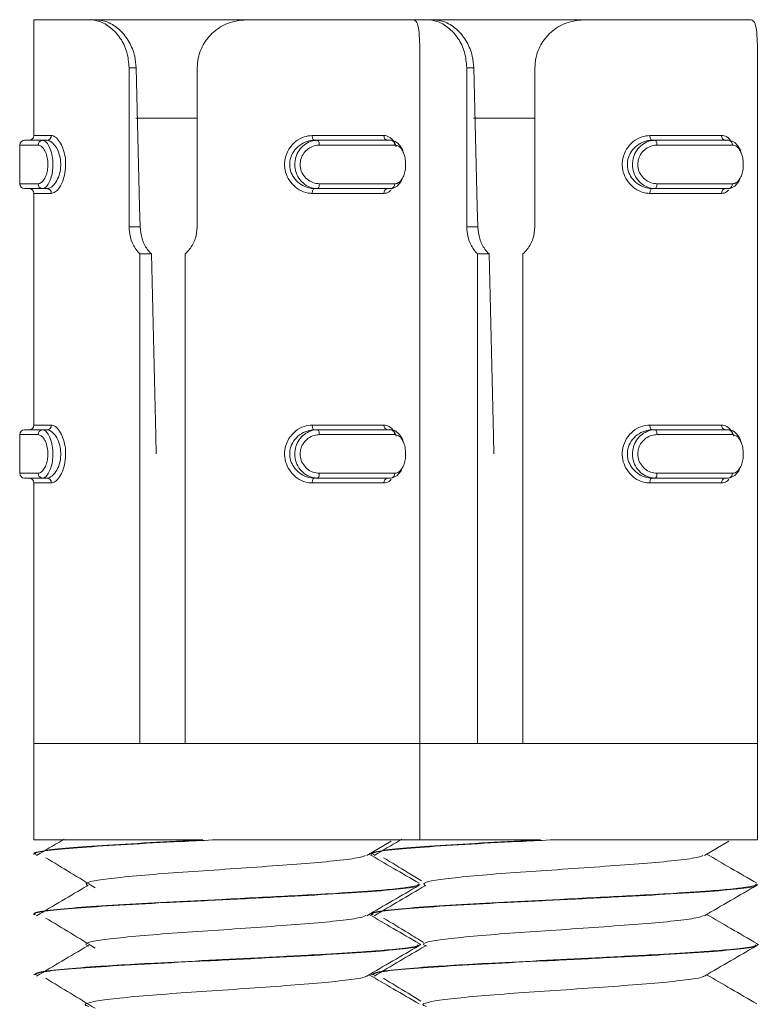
# Model space of a CAD drawing. Header units: millimetres. Extents: x -480 to 1549, y -2911 to -293.
# Tile 87 of 106: x 774 to 789, y -336 to -315. Entities that reach past the tile are written whole.
import ezdxf

# ---------------------------------------------------------------- set-up
doc = ezdxf.new("R2010")
doc.units = ezdxf.units.MM

msp = doc.modelspace()

# ---------------------------------------------------------------- linework, layer by layer
at = {"color": 7, "linetype": 'Continuous', "lineweight": 15}
for p, q in [((773.842, -315.387), (773.842, -317.787)), ((773.842, -315.387), (774.985, -315.387)), ((774.985, -315.387), (775.12, -315.387)), ((778.282, -315.387), (775.12, -315.387)), ((778.282, -315.387), (781.695, -315.387)), ((781.695, -315.387), (781.985, -315.387)), ((781.985, -315.387), (782.12, -315.387)), ((785.282, -315.387), (782.12, -315.387)), ((785.282, -315.387), (788.695, -315.387)), ((775.815, -319.681), (775.815, -316.387)), ((775.815, -316.387), (775.962, -316.387)), ((777.228, -316.387), (777.228, -319.681)), ((781.842, -319.681), (781.842, -316.387)), ((782.815, -319.681), (782.815, -316.387)), ((782.815, -316.387), (782.962, -316.387)), ((784.228, -316.387), (784.228, -319.681)), ((788.842, -319.681), (788.842, -316.387)), ((775.956, -317.427), (777.228, -317.427)), ((782.956, -317.427), (784.228, -317.427)), ((773.647, -317.887), (774.019, -317.887)), ((774.111, -317.887), (774.019, -317.887)), ((779.611, -317.787), (781.098, -317.787)), ((779.655, -317.887), (779.716, -317.887)), ((779.716, -317.887), (781.24, -317.887)), ((786.611, -317.787), (788.098, -317.787)), ((786.655, -317.887), (786.716, -317.887)), ((786.716, -317.887), (788.24, -317.887)), ((773.547, -317.987), (773.547, -318.787)), ((781.322, -317.987), (779.759, -317.987)), ((788.322, -317.987), (786.759, -317.987)), ((774.019, -318.887), (773.647, -318.887)), ((774.111, -318.887), (774.019, -318.887)), ((779.655, -318.887), (779.716, -318.887)), ((781.24, -318.887), (779.716, -318.887)), ((779.759, -318.787), (781.322, -318.787)), ((786.655, -318.887), (786.716, -318.887)), ((788.24, -318.887), (786.716, -318.887)), ((786.759, -318.787), (788.322, -318.787)), ((773.842, -318.987), (773.842, -323.787)), ((781.098, -318.987), (779.611, -318.987)), ((788.098, -318.987), (786.611, -318.987)), ((775.815, -319.681), (776.043, -319.681)), ((782.815, -319.681), (783.043, -319.681)), ((781.842, -330.387), (781.842, -319.881)), ((788.842, -330.387), (788.842, -319.881)), ((776.038, -330.387), (776.038, -320.24)), ((776.038, -320.24), (776.276, -320.24)), ((776.979, -320.24), (776.979, -330.387)), ((783.038, -330.387), (783.038, -320.24)), ((783.038, -320.24), (783.276, -320.24)), ((783.979, -320.24), (783.979, -330.387)), ((779.611, -323.787), (781.098, -323.787)), ((786.611, -323.787), (788.098, -323.787)), ((773.547, -323.987), (773.547, -324.787)), ((773.647, -323.887), (774.019, -323.887)), ((774.111, -323.887), (774.019, -323.887)), ((779.655, -323.887), (779.716, -323.887)), ((779.716, -323.887), (781.24, -323.887)), ((781.322, -323.987), (779.759, -323.987)), ((786.655, -323.887), (786.716, -323.887)), ((786.716, -323.887), (788.24, -323.887)), ((788.322, -323.987), (786.759, -323.987)), ((779.759, -324.787), (781.322, -324.787)), ((786.759, -324.787), (788.322, -324.787)), ((774.019, -324.887), (773.647, -324.887)), ((773.842, -324.987), (773.842, -330.387)), ((774.111, -324.887), (774.019, -324.887)), ((781.098, -324.987), (779.611, -324.987)), ((779.655, -324.887), (779.716, -324.887)), ((781.24, -324.887), (779.716, -324.887)), ((788.098, -324.987), (786.611, -324.987)), ((786.655, -324.887), (786.716, -324.887)), ((788.24, -324.887), (786.716, -324.887)), ((773.842, -330.387), (773.842, -332.387)), ((773.842, -330.387), (776.038, -330.387)), ((773.842, -330.387), (781.842, -330.387)), ((776.979, -330.387), (781.842, -330.387)), ((781.842, -332.387), (781.842, -330.387)), ((781.842, -330.387), (783.038, -330.387)), ((781.842, -330.387), (788.842, -330.387)), ((783.979, -330.387), (788.842, -330.387)), ((788.842, -332.387), (788.842, -330.387)), ((773.842, -332.387), (777.343, -332.387)), ((777.545, -332.387), (781.842, -332.387)), ((781.842, -332.387), (784.343, -332.387)), ((784.545, -332.387), (788.842, -332.387)), ((780.742, -332.707), (781.25, -332.411)), ((787.742, -332.707), (788.25, -332.411)), ((773.842, -332.675), (773.842, -332.685)), ((780.842, -332.675), (780.842, -332.685)), ((781.842, -333.31), (781.842, -333.3)), ((788.842, -333.31), (788.842, -333.3)), ((773.842, -333.925), (773.842, -333.935)), ((780.842, -333.925), (780.842, -333.935)), ((781.842, -334.56), (781.842, -334.55)), ((788.842, -334.56), (788.842, -334.55)), ((773.842, -335.175), (773.842, -335.185)), ((780.842, -335.175), (780.842, -335.185))]:
    msp.add_line(p, q, dxfattribs=at)
at = {"color": 8, "linetype": 'Continuous', "lineweight": 15}
for p, q in [((773.842, -317.787), (774.202, -317.787)), ((773.928, -317.987), (773.547, -317.987)), ((773.547, -318.787), (773.928, -318.787)), ((774.202, -318.987), (773.842, -318.987)), ((773.842, -323.787), (774.202, -323.787)), ((773.928, -323.987), (773.547, -323.987)), ((773.547, -324.787), (773.928, -324.787)), ((774.202, -324.987), (773.842, -324.987))]:
    msp.add_line(p, q, dxfattribs=at)
at = {"color": 7, "linetype": 'Continuous', "lineweight": 15, "flags": 128}
for points in [[(775.962, -316.387), (776.033, -319.26), (776.043, -319.681)], [(782.962, -316.387), (783.033, -319.26), (783.043, -319.681)], [(779.611, -317.787), (779.612, -317.807), (779.614, -317.826), (779.619, -317.843), (779.624, -317.858), (779.631, -317.87), (779.638, -317.88), (779.647, -317.885), (779.655, -317.887)], [(779.716, -317.887), (779.724, -317.889), (779.732, -317.895), (779.74, -317.904), (779.746, -317.917), (779.752, -317.932), (779.756, -317.949), (779.758, -317.968), (779.759, -317.987)], [(786.611, -317.787), (786.612, -317.807), (786.614, -317.826), (786.619, -317.843), (786.624, -317.858), (786.631, -317.87), (786.638, -317.88), (786.647, -317.885), (786.655, -317.887)], [(786.716, -317.887), (786.724, -317.889), (786.732, -317.895), (786.74, -317.904), (786.746, -317.917), (786.752, -317.932), (786.756, -317.949), (786.758, -317.968), (786.759, -317.987)], [(781.479, -318.677), (781.454, -318.74), (781.375, -318.835), (781.275, -318.884), (781.24, -318.887), (781.24, -318.887), (781.24, -318.887)], [(788.479, -318.677), (788.454, -318.74), (788.375, -318.835), (788.275, -318.884), (788.24, -318.887), (788.24, -318.887), (788.24, -318.887)], [(779.655, -318.887), (779.647, -318.889), (779.638, -318.895), (779.631, -318.904), (779.624, -318.917), (779.619, -318.932), (779.614, -318.949), (779.612, -318.968), (779.611, -318.987)], [(779.759, -318.787), (779.758, -318.807), (779.756, -318.826), (779.752, -318.843), (779.746, -318.858), (779.74, -318.87), (779.732, -318.88), (779.724, -318.885), (779.716, -318.887)], [(786.655, -318.887), (786.647, -318.889), (786.638, -318.895), (786.631, -318.904), (786.624, -318.917), (786.619, -318.932), (786.614, -318.949), (786.612, -318.968), (786.611, -318.987)], [(786.759, -318.787), (786.758, -318.807), (786.756, -318.826), (786.752, -318.843), (786.746, -318.858), (786.74, -318.87), (786.732, -318.88), (786.724, -318.885), (786.716, -318.887)], [(776.276, -320.24), (776.368, -324.011), (776.377, -324.387)], [(783.276, -320.24), (783.368, -324.011), (783.377, -324.387)], [(779.611, -323.787), (779.612, -323.807), (779.614, -323.826), (779.619, -323.843), (779.624, -323.858), (779.631, -323.87), (779.638, -323.88), (779.647, -323.885), (779.655, -323.887)], [(786.611, -323.787), (786.612, -323.807), (786.614, -323.826), (786.619, -323.843), (786.624, -323.858), (786.631, -323.87), (786.638, -323.88), (786.647, -323.885), (786.655, -323.887)], [(779.716, -323.887), (779.724, -323.889), (779.732, -323.895), (779.74, -323.904), (779.746, -323.917), (779.752, -323.932), (779.756, -323.949), (779.758, -323.968), (779.759, -323.987)], [(786.716, -323.887), (786.724, -323.889), (786.732, -323.895), (786.74, -323.904), (786.746, -323.917), (786.752, -323.932), (786.756, -323.949), (786.758, -323.968), (786.759, -323.987)], [(779.759, -324.787), (779.758, -324.807), (779.756, -324.826), (779.752, -324.843), (779.746, -324.858), (779.74, -324.87), (779.732, -324.88), (779.724, -324.885), (779.716, -324.887)], [(781.479, -324.677), (781.454, -324.74), (781.375, -324.836), (781.275, -324.884), (781.24, -324.887), (781.24, -324.887), (781.24, -324.887)], [(786.759, -324.787), (786.758, -324.807), (786.756, -324.826), (786.752, -324.843), (786.746, -324.858), (786.74, -324.87), (786.732, -324.88), (786.724, -324.885), (786.716, -324.887)], [(788.479, -324.677), (788.454, -324.74), (788.375, -324.836), (788.275, -324.884), (788.24, -324.887), (788.24, -324.887), (788.24, -324.887)], [(779.655, -324.887), (779.647, -324.889), (779.638, -324.895), (779.631, -324.904), (779.624, -324.917), (779.619, -324.932), (779.614, -324.949), (779.612, -324.968), (779.611, -324.987)], [(786.655, -324.887), (786.647, -324.889), (786.638, -324.895), (786.631, -324.904), (786.624, -324.917), (786.619, -324.932), (786.614, -324.949), (786.612, -324.968), (786.611, -324.987)]]:
    msp.add_lwpolyline(points, dxfattribs=at)
at = {"color": 7, "linetype": 'Continuous', "lineweight": 15}
for centre, radius, start, end in [((773.647, -317.987), 0.1, 90, 180), ((773.742, -317.787), 0.1, 270, 0), ((774.024, -317.983), 0.0956, 93.0034, 182.7256), ((774.106, -317.792), 0.0958, 272.8165, 2.5661), ((781.189, -317.796), 0.0921, 174.7498, 263.5523), ((781.23, -317.979), 0.0924, 354.9489, 83.8597), ((788.189, -317.796), 0.0921, 174.7498, 263.5523), ((788.23, -317.979), 0.0924, 354.9489, 83.8597), ((773.647, -318.787), 0.1, 180, 270), ((773.742, -318.987), 0.1, 0, 90), ((774.024, -318.792), 0.0956, 177.2644, 267.0066), ((774.106, -318.983), 0.0959, 357.4422, 87.1582), ((781.189, -318.979), 0.0922, 96.4741, 185.2405), ((781.23, -318.795), 0.0924, 276.13, 5.0614), ((788.189, -318.979), 0.0922, 96.4741, 185.2405), ((788.23, -318.795), 0.0924, 276.13, 5.0614), ((773.742, -323.787), 0.1, 270, 0), ((774.106, -323.792), 0.0959, 272.8418, 2.5578), ((781.189, -323.796), 0.0922, 174.7595, 263.5259), ((788.189, -323.796), 0.0922, 174.7595, 263.5259), ((773.647, -323.987), 0.1, 90, 180), ((774.024, -323.983), 0.0956, 92.9934, 182.7356), ((781.23, -323.979), 0.0924, 354.9386, 83.87), ((788.23, -323.979), 0.0924, 354.9386, 83.87), ((773.647, -324.787), 0.1, 180, 270), ((774.024, -324.792), 0.0956, 177.2744, 266.9966), ((781.23, -324.795), 0.0924, 276.1403, 5.0511), ((788.23, -324.795), 0.0924, 276.1403, 5.0511), ((773.742, -324.987), 0.1, 0, 90), ((774.106, -324.983), 0.0958, 357.4339, 87.1835), ((781.189, -324.979), 0.0921, 96.4477, 185.2502), ((788.189, -324.979), 0.0921, 96.4477, 185.2502)]:
    msp.add_arc(centre, radius, start, end, dxfattribs=at)
for points, knots in [([(775.815, -316.387), (775.806, -316.277), (775.787, -316.056), (775.643, -315.762), (775.438, -315.54), (775.205, -315.409), (775.055, -315.394), (774.985, -315.387)], [0, 0, 0, 0, 0.204181, 0.408371, 0.612324, 0.818127, 1, 1, 1, 1]), ([(775.12, -315.387), (775.203, -315.397), (775.37, -315.416), (775.626, -315.586), (775.824, -315.838), (775.939, -316.117), (775.955, -316.305), (775.962, -316.387)], [0, 0, 0, 0, 0.222587, 0.446193, 0.650785, 0.848183, 1, 1, 1, 1]), ([(778.282, -315.387), (778.159, -315.398), (777.914, -315.419), (777.59, -315.598), (777.357, -315.861), (777.244, -316.139), (777.233, -316.318), (777.228, -316.387)], [0, 0, 0, 0, 0.227114, 0.454909, 0.667257, 0.87213, 1, 1, 1, 1]), ([(781.842, -316.387), (781.842, -316.277), (781.842, -316.056), (781.837, -315.762), (781.816, -315.54), (781.771, -315.409), (781.719, -315.394), (781.695, -315.387)], [0, 0, 0, 0, 0.204182, 0.408371, 0.612326, 0.818127, 1, 1, 1, 1]), ([(782.815, -316.387), (782.806, -316.277), (782.787, -316.056), (782.643, -315.762), (782.438, -315.54), (782.205, -315.409), (782.055, -315.394), (781.985, -315.387)], [0, 0, 0, 0, 0.2041825, 0.4083725, 0.6123257, 0.8181294, 1, 1, 1, 1]), ([(782.12, -315.387), (782.203, -315.397), (782.37, -315.416), (782.626, -315.586), (782.824, -315.838), (782.939, -316.117), (782.955, -316.305), (782.962, -316.387)], [0, 0, 0, 0, 0.222587, 0.446193, 0.650784, 0.848183, 1, 1, 1, 1]), ([(785.282, -315.387), (785.159, -315.398), (784.914, -315.419), (784.59, -315.598), (784.357, -315.861), (784.244, -316.139), (784.233, -316.318), (784.228, -316.387)], [0, 0, 0, 0, 0.227114, 0.454909, 0.667257, 0.87213, 1, 1, 1, 1]), ([(788.842, -316.387), (788.842, -316.277), (788.842, -316.056), (788.837, -315.762), (788.816, -315.54), (788.771, -315.409), (788.719, -315.394), (788.695, -315.387)], [0, 0, 0, 0, 0.204181, 0.408371, 0.612326, 0.818132, 1, 1, 1, 1]), ([(774.019, -317.887), (774.019, -317.887), (774.042, -317.887), (774.088, -317.908), (774.156, -317.997), (774.208, -318.133), (774.237, -318.296), (774.237, -318.463), (774.214, -318.617), (774.169, -318.748), (774.109, -318.845), (774.056, -318.883), (774.026, -318.887), (774.019, -318.887), (774.019, -318.887)], [0, 0, 0, 0, 0.000036, 0.112217, 0.224487, 0.33709, 0.445585, 0.547553, 0.646178, 0.746788, 0.85243, 0.963256, 0.999964, 1, 1, 1, 1]), ([(774.111, -318.887), (774.111, -318.887), (774.138, -318.887), (774.19, -318.87), (774.278, -318.79), (774.352, -318.66), (774.397, -318.498), (774.402, -318.329), (774.372, -318.174), (774.315, -318.041), (774.237, -317.94), (774.163, -317.894), (774.124, -317.887), (774.111, -317.887), (774.111, -317.887)], [0, 0, 0, 0, 0.000037, 0.101132, 0.213607, 0.327136, 0.435865, 0.536187, 0.632075, 0.730795, 0.83685, 0.949308, 0.999963, 1, 1, 1, 1]), ([(774.202, -317.787), (774.215, -317.789), (774.258, -317.794), (774.333, -317.851), (774.414, -317.973), (774.473, -318.133), (774.504, -318.318), (774.498, -318.519), (774.453, -318.713), (774.376, -318.87), (774.286, -318.969), (774.229, -318.981), (774.202, -318.987)], [0, 0, 0, 0, 0.0499642, 0.160713, 0.2659703, 0.3652563, 0.4629781, 0.5656705, 0.6760186, 0.7894258, 0.9004683, 1, 1, 1, 1]), ([(779.611, -318.987), (779.583, -318.986), (779.491, -318.981), (779.341, -318.924), (779.19, -318.802), (779.084, -318.642), (779.032, -318.456), (779.041, -318.256), (779.12, -318.061), (779.26, -317.905), (779.433, -317.805), (779.554, -317.793), (779.611, -317.787)], [0, 0, 0, 0, 0.049967, 0.160722, 0.265966, 0.365265, 0.462971, 0.565678, 0.676026, 0.789423, 0.90047, 1, 1, 1, 1]), ([(779.655, -317.887), (779.655, -317.887), (779.605, -317.887), (779.498, -317.905), (779.344, -317.984), (779.219, -318.115), (779.147, -318.277), (779.138, -318.445), (779.186, -318.6), (779.281, -318.733), (779.416, -318.835), (779.549, -318.881), (779.63, -318.887), (779.655, -318.887), (779.655, -318.887)], [0, 0, 0, 0, 0.000035, 0.101131, 0.213605, 0.327134, 0.435878, 0.536201, 0.632071, 0.730793, 0.836858, 0.94931, 0.999965, 1, 1, 1, 1]), ([(779.716, -318.887), (779.716, -318.887), (779.661, -318.887), (779.558, -318.867), (779.414, -318.778), (779.307, -318.642), (779.25, -318.479), (779.248, -318.312), (779.296, -318.158), (779.386, -318.027), (779.512, -317.929), (779.631, -317.892), (779.698, -317.887), (779.716, -317.887), (779.716, -317.887)], [0, 0, 0, 0, 0.000036, 0.112209, 0.22449, 0.337096, 0.445589, 0.547539, 0.646163, 0.746789, 0.852431, 0.963254, 0.999964, 1, 1, 1, 1]), ([(781.24, -317.887), (781.24, -317.887), (781.278, -317.887), (781.347, -317.907), (781.436, -317.999), (781.489, -318.086), (781.5, -318.144), (781.501, -318.146)], [0, 0, 0, 0, 0.000107, 0.328711, 0.657585, 0.987441, 1, 1, 1, 1]), ([(786.611, -318.987), (786.583, -318.986), (786.491, -318.981), (786.341, -318.924), (786.19, -318.802), (786.084, -318.642), (786.032, -318.456), (786.041, -318.256), (786.12, -318.061), (786.26, -317.905), (786.433, -317.805), (786.554, -317.793), (786.611, -317.787)], [0, 0, 0, 0, 0.049965, 0.160718, 0.265966, 0.365265, 0.462971, 0.565678, 0.676027, 0.789424, 0.900472, 1, 1, 1, 1]), ([(786.655, -317.887), (786.655, -317.887), (786.603, -317.887), (786.499, -317.905), (786.344, -317.984), (786.219, -318.115), (786.147, -318.277), (786.138, -318.445), (786.186, -318.6), (786.281, -318.733), (786.416, -318.835), (786.55, -318.881), (786.629, -318.887), (786.655, -318.887), (786.655, -318.887)], [0, 0, 0, 0, 0.000033, 0.101124, 0.213604, 0.327133, 0.435878, 0.536201, 0.632072, 0.730793, 0.836857, 0.949313, 0.999967, 1, 1, 1, 1]), ([(786.716, -318.887), (786.716, -318.887), (786.664, -318.887), (786.557, -318.867), (786.414, -318.778), (786.306, -318.642), (786.25, -318.479), (786.248, -318.312), (786.296, -318.158), (786.386, -318.027), (786.513, -317.929), (786.63, -317.892), (786.699, -317.887), (786.716, -317.887), (786.716, -317.887)], [0, 0, 0, 0, 0.000038, 0.112212, 0.224491, 0.337097, 0.44559, 0.547538, 0.64616, 0.746785, 0.852426, 0.963254, 0.999962, 1, 1, 1, 1]), ([(788.24, -317.887), (788.24, -317.887), (788.271, -317.887), (788.35, -317.907), (788.436, -317.999), (788.489, -318.086), (788.5, -318.144), (788.501, -318.146)], [0, 0, 0, 0, 0.00013, 0.328726, 0.657599, 0.987442, 1, 1, 1, 1]), ([(773.928, -318.787), (773.935, -318.787), (773.963, -318.785), (774.013, -318.754), (774.069, -318.677), (774.111, -318.572), (774.134, -318.448), (774.133, -318.314), (774.106, -318.183), (774.056, -318.075), (773.993, -318.002), (773.95, -317.992), (773.928, -317.987)], [0, 0, 0, 0, 0.037285, 0.149826, 0.256279, 0.356433, 0.453449, 0.553209, 0.660002, 0.772419, 0.885915, 1, 1, 1, 1]), ([(779.759, -317.987), (779.744, -317.988), (779.686, -317.99), (779.586, -318.021), (779.477, -318.098), (779.399, -318.203), (779.358, -318.326), (779.359, -318.461), (779.409, -318.592), (779.502, -318.7), (779.624, -318.773), (779.714, -318.783), (779.759, -318.787)], [0, 0, 0, 0, 0.037282, 0.149823, 0.256288, 0.356425, 0.453444, 0.553204, 0.659998, 0.772411, 0.885917, 1, 1, 1, 1]), ([(781.322, -318.787), (781.331, -318.787), (781.368, -318.785), (781.427, -318.754), (781.487, -318.677), (781.528, -318.572), (781.549, -318.448), (781.549, -318.314), (781.524, -318.183), (781.474, -318.075), (781.405, -318.002), (781.35, -317.992), (781.322, -317.987)], [0, 0, 0, 0, 0.037282, 0.14983, 0.256278, 0.356433, 0.45345, 0.55321, 0.660001, 0.772416, 0.885912, 1, 1, 1, 1]), ([(786.759, -317.987), (786.744, -317.988), (786.686, -317.99), (786.586, -318.021), (786.477, -318.098), (786.399, -318.203), (786.358, -318.326), (786.359, -318.461), (786.409, -318.592), (786.502, -318.7), (786.624, -318.773), (786.714, -318.783), (786.759, -318.787)], [0, 0, 0, 0, 0.0372842, 0.1498247, 0.2562907, 0.3564255, 0.4534441, 0.5532044, 0.6599982, 0.7724161, 0.8859126, 1, 1, 1, 1]), ([(788.322, -318.787), (788.331, -318.787), (788.368, -318.785), (788.427, -318.754), (788.487, -318.677), (788.528, -318.572), (788.549, -318.448), (788.549, -318.314), (788.524, -318.183), (788.474, -318.075), (788.405, -318.002), (788.35, -317.992), (788.322, -317.987)], [0, 0, 0, 0, 0.037278, 0.149825, 0.256274, 0.356432, 0.453449, 0.553208, 0.660002, 0.772417, 0.885916, 1, 1, 1, 1]), ([(776.038, -320.24), (776.031, -320.233), (775.968, -320.169), (775.873, -320.022), (775.82, -319.827), (775.816, -319.712), (775.815, -319.681)], [0, 0, 0, 0, 0.050289, 0.452077, 0.854497, 1, 1, 1, 1]), ([(776.043, -319.681), (776.052, -319.764), (776.07, -319.928), (776.165, -320.119), (776.247, -320.209), (776.276, -320.24)], [0, 0, 0, 0, 0.391957, 0.784135, 1, 1, 1, 1]), ([(777.228, -319.681), (777.22, -319.765), (777.203, -319.931), (777.098, -320.121), (777.01, -320.21), (776.979, -320.24)], [0, 0, 0, 0, 0.395938, 0.791666, 1, 1, 1, 1]), ([(781.842, -319.881), (781.842, -319.876), (781.842, -319.815), (781.842, -319.745), (781.842, -319.681)], [0, 0, 0, 0, 0.084913, 1, 1, 1, 1]), ([(783.038, -320.24), (783.031, -320.233), (782.968, -320.169), (782.873, -320.022), (782.82, -319.827), (782.816, -319.712), (782.815, -319.681)], [0, 0, 0, 0, 0.050292, 0.452079, 0.854498, 1, 1, 1, 1]), ([(783.043, -319.681), (783.052, -319.764), (783.07, -319.928), (783.165, -320.119), (783.247, -320.209), (783.276, -320.24)], [0, 0, 0, 0, 0.391959, 0.784138, 1, 1, 1, 1]), ([(784.228, -319.681), (784.22, -319.765), (784.203, -319.931), (784.098, -320.121), (784.01, -320.21), (783.979, -320.24)], [0, 0, 0, 0, 0.395939, 0.791665, 1, 1, 1, 1]), ([(788.842, -319.881), (788.842, -319.876), (788.842, -319.815), (788.842, -319.745), (788.842, -319.681)], [0, 0, 0, 0, 0.084884, 1, 1, 1, 1]), ([(774.202, -323.787), (774.215, -323.789), (774.258, -323.794), (774.333, -323.851), (774.414, -323.973), (774.473, -324.133), (774.504, -324.318), (774.498, -324.519), (774.453, -324.713), (774.376, -324.87), (774.286, -324.969), (774.229, -324.981), (774.202, -324.987)], [0, 0, 0, 0, 0.0499641, 0.1607176, 0.2659651, 0.3652639, 0.4629704, 0.5656782, 0.676026, 0.7894215, 0.9004709, 1, 1, 1, 1]), ([(779.611, -324.987), (779.583, -324.986), (779.491, -324.981), (779.341, -324.924), (779.19, -324.802), (779.084, -324.642), (779.032, -324.456), (779.041, -324.256), (779.12, -324.061), (779.26, -323.905), (779.433, -323.805), (779.554, -323.793), (779.611, -323.787)], [0, 0, 0, 0, 0.049967, 0.160717, 0.265971, 0.365258, 0.462979, 0.56567, 0.676019, 0.789428, 0.900468, 1, 1, 1, 1]), ([(786.611, -324.987), (786.583, -324.986), (786.491, -324.981), (786.341, -324.924), (786.19, -324.802), (786.084, -324.642), (786.032, -324.456), (786.041, -324.256), (786.12, -324.061), (786.26, -323.905), (786.433, -323.805), (786.554, -323.793), (786.611, -323.787)], [0, 0, 0, 0, 0.049965, 0.160714, 0.265971, 0.365257, 0.462978, 0.56567, 0.676019, 0.789428, 0.900469, 1, 1, 1, 1]), ([(773.928, -324.787), (773.935, -324.787), (773.963, -324.785), (774.013, -324.754), (774.069, -324.676), (774.111, -324.572), (774.134, -324.448), (774.133, -324.314), (774.106, -324.183), (774.056, -324.075), (773.993, -324.002), (773.95, -323.992), (773.928, -323.987)], [0, 0, 0, 0, 0.037287, 0.149823, 0.256289, 0.356426, 0.453444, 0.553205, 0.659999, 0.772416, 0.885914, 1, 1, 1, 1]), ([(774.019, -323.887), (774.019, -323.887), (774.042, -323.887), (774.088, -323.908), (774.156, -323.997), (774.208, -324.133), (774.237, -324.296), (774.237, -324.463), (774.214, -324.617), (774.169, -324.748), (774.109, -324.845), (774.056, -324.883), (774.026, -324.887), (774.019, -324.887), (774.019, -324.887)], [0, 0, 0, 0, 0.000036, 0.112218, 0.224488, 0.337092, 0.445586, 0.547536, 0.646161, 0.746787, 0.852429, 0.963256, 0.999964, 1, 1, 1, 1]), ([(774.111, -324.887), (774.111, -324.887), (774.138, -324.887), (774.19, -324.87), (774.278, -324.79), (774.352, -324.66), (774.397, -324.498), (774.402, -324.329), (774.372, -324.174), (774.315, -324.041), (774.237, -323.939), (774.163, -323.894), (774.124, -323.887), (774.111, -323.887), (774.111, -323.887)], [0, 0, 0, 0, 0.000037, 0.101131, 0.213606, 0.327134, 0.435879, 0.536202, 0.632072, 0.730791, 0.836856, 0.949309, 0.999963, 1, 1, 1, 1]), ([(779.655, -323.887), (779.655, -323.887), (779.605, -323.887), (779.498, -323.905), (779.344, -323.984), (779.219, -324.115), (779.147, -324.277), (779.138, -324.445), (779.186, -324.6), (779.281, -324.733), (779.416, -324.835), (779.549, -324.881), (779.63, -324.887), (779.655, -324.887), (779.655, -324.887)], [0, 0, 0, 0, 0.000035, 0.101131, 0.213605, 0.327134, 0.435861, 0.536184, 0.632071, 0.730793, 0.836858, 0.94931, 0.999965, 1, 1, 1, 1]), ([(779.716, -324.887), (779.716, -324.887), (779.661, -324.887), (779.558, -324.867), (779.414, -324.778), (779.307, -324.642), (779.25, -324.479), (779.248, -324.312), (779.296, -324.158), (779.386, -324.027), (779.512, -323.929), (779.631, -323.892), (779.698, -323.887), (779.716, -323.887), (779.716, -323.887)], [0, 0, 0, 0, 0.000036, 0.112213, 0.224485, 0.337092, 0.445585, 0.547534, 0.646177, 0.746788, 0.85243, 0.963254, 0.999964, 1, 1, 1, 1]), ([(779.759, -323.987), (779.744, -323.988), (779.686, -323.99), (779.586, -324.021), (779.477, -324.098), (779.399, -324.203), (779.358, -324.326), (779.359, -324.461), (779.409, -324.592), (779.502, -324.7), (779.624, -324.773), (779.714, -324.783), (779.759, -324.787)], [0, 0, 0, 0, 0.03728, 0.149826, 0.256277, 0.356432, 0.453449, 0.553209, 0.660001, 0.772414, 0.885918, 1, 1, 1, 1]), ([(781.24, -323.887), (781.24, -323.887), (781.278, -323.887), (781.347, -323.907), (781.437, -323.999), (781.489, -324.086), (781.5, -324.144), (781.501, -324.146)], [0, 0, 0, 0, 0.000107, 0.328728, 0.657619, 0.987492, 1, 1, 1, 1]), ([(781.322, -324.787), (781.331, -324.787), (781.368, -324.785), (781.427, -324.754), (781.487, -324.676), (781.528, -324.572), (781.549, -324.448), (781.549, -324.314), (781.524, -324.183), (781.474, -324.075), (781.405, -324.002), (781.35, -323.992), (781.322, -323.987)], [0, 0, 0, 0, 0.037284, 0.149826, 0.256289, 0.356427, 0.453445, 0.553205, 0.659998, 0.772414, 0.88591, 1, 1, 1, 1]), ([(786.655, -323.887), (786.655, -323.887), (786.603, -323.887), (786.499, -323.905), (786.344, -323.984), (786.219, -324.115), (786.147, -324.277), (786.138, -324.445), (786.186, -324.6), (786.281, -324.733), (786.416, -324.835), (786.55, -324.881), (786.629, -324.887), (786.655, -324.887), (786.655, -324.887)], [0, 0, 0, 0, 0.000033, 0.101124, 0.213604, 0.327133, 0.435861, 0.536184, 0.632073, 0.730793, 0.836858, 0.949313, 0.999967, 1, 1, 1, 1]), ([(786.716, -324.887), (786.716, -324.887), (786.664, -324.887), (786.557, -324.867), (786.414, -324.778), (786.306, -324.642), (786.25, -324.479), (786.248, -324.312), (786.296, -324.158), (786.386, -324.027), (786.513, -323.929), (786.63, -323.892), (786.699, -323.887), (786.716, -323.887), (786.716, -323.887)], [0, 0, 0, 0, 0.000038, 0.112216, 0.224486, 0.337092, 0.445585, 0.547534, 0.646174, 0.746784, 0.852426, 0.963254, 0.999962, 1, 1, 1, 1]), ([(786.759, -323.987), (786.744, -323.988), (786.686, -323.99), (786.586, -324.021), (786.477, -324.098), (786.399, -324.203), (786.358, -324.326), (786.359, -324.461), (786.409, -324.592), (786.502, -324.7), (786.624, -324.773), (786.714, -324.783), (786.759, -324.787)], [0, 0, 0, 0, 0.037283, 0.149828, 0.25628, 0.356432, 0.45345, 0.553209, 0.660002, 0.772418, 0.885914, 1, 1, 1, 1]), ([(788.24, -323.887), (788.24, -323.887), (788.271, -323.887), (788.35, -323.907), (788.436, -323.999), (788.489, -324.086), (788.5, -324.144), (788.501, -324.146)], [0, 0, 0, 0, 0.00013, 0.328743, 0.657632, 0.987493, 1, 1, 1, 1]), ([(788.322, -324.787), (788.331, -324.787), (788.368, -324.785), (788.427, -324.754), (788.487, -324.676), (788.528, -324.572), (788.549, -324.448), (788.549, -324.314), (788.524, -324.183), (788.474, -324.075), (788.405, -324.002), (788.35, -323.992), (788.322, -323.987)], [0, 0, 0, 0, 0.037279, 0.149822, 0.256284, 0.356425, 0.453443, 0.553204, 0.659998, 0.772414, 0.885915, 1, 1, 1, 1]), ([(777.343, -332.387), (777.254, -332.392), (776.786, -332.415), (775.958, -332.456), (775.01, -332.517), (774.293, -332.573), (773.936, -332.624), (773.836, -332.658), (773.845, -332.673), (773.846, -332.675)], [0, 0, 0, 0, 0.046891, 0.24617, 0.449477, 0.64876, 0.849946, 0.979961, 1, 1, 1, 1]), ([(773.885, -332.685), (773.874, -332.677), (773.834, -332.649), (774.149, -332.599), (774.795, -332.542), (775.74, -332.479), (776.705, -332.428), (777.325, -332.398), (777.545, -332.387)], [0, 0, 0, 0, 0.078153, 0.282238, 0.482185, 0.68668, 0.88857, 1, 1, 1, 1]), ([(774.468, -332.37), (774.453, -332.379), (774.262, -332.492), (774.072, -332.604), (773.897, -332.708)], [0, 0, 0, 0, 0.079388, 1, 1, 1, 1]), ([(784.343, -332.387), (784.254, -332.392), (783.786, -332.415), (782.958, -332.456), (782.01, -332.517), (781.293, -332.573), (780.936, -332.624), (780.836, -332.658), (780.845, -332.673), (780.846, -332.675)], [0, 0, 0, 0, 0.046891, 0.246169, 0.449477, 0.648759, 0.849946, 0.97996, 1, 1, 1, 1]), ([(780.885, -332.685), (780.874, -332.677), (780.834, -332.649), (781.149, -332.599), (781.795, -332.542), (782.74, -332.479), (783.705, -332.428), (784.325, -332.398), (784.545, -332.387)], [0, 0, 0, 0, 0.078154, 0.282238, 0.482184, 0.68668, 0.88857, 1, 1, 1, 1]), ([(781.468, -332.37), (781.453, -332.379), (781.262, -332.492), (781.072, -332.604), (780.897, -332.708)], [0, 0, 0, 0, 0.0793885, 1, 1, 1, 1]), ([(774.087, -332.754), (774.258, -332.857), (774.6, -333.065), (774.939, -333.272), (775.109, -333.376)], [0, 0, 0, 0, 0.500045, 1, 1, 1, 1]), ([(774.964, -333.336), (774.938, -333.318), (774.883, -333.28), (775.134, -333.219), (775.615, -333.162), (776.304, -333.099), (777.133, -333.04), (778.028, -332.98), (778.902, -332.917), (779.686, -332.86), (780.288, -332.798), (780.65, -332.746), (780.695, -332.716), (780.711, -332.705)], [0, 0, 0, 0, 0.08699, 0.183368, 0.277784, 0.374356, 0.469693, 0.564905, 0.661512, 0.75595, 0.852266, 0.948156, 1, 1, 1, 1]), ([(781.831, -333.285), (781.651, -333.181), (781.304, -332.979), (780.956, -332.777), (780.788, -332.68)], [0, 0, 0, 0, 0.517423, 1, 1, 1, 1]), ([(781.087, -332.754), (781.258, -332.857), (781.522, -333.018), (781.785, -333.178), (781.877, -333.235)], [0, 0, 0, 0, 0.64719, 1, 1, 1, 1]), ([(781.964, -333.336), (781.938, -333.318), (781.883, -333.28), (782.134, -333.219), (782.615, -333.162), (783.304, -333.099), (784.133, -333.04), (785.028, -332.98), (785.902, -332.917), (786.686, -332.86), (787.288, -332.798), (787.65, -332.746), (787.695, -332.716), (787.711, -332.705)], [0, 0, 0, 0, 0.08699, 0.183368, 0.277784, 0.374357, 0.469694, 0.564906, 0.661513, 0.755951, 0.852267, 0.948156, 1, 1, 1, 1]), ([(788.831, -333.285), (788.651, -333.181), (788.304, -332.979), (787.956, -332.777), (787.788, -332.68)], [0, 0, 0, 0, 0.517423, 1, 1, 1, 1]), ([(773.86, -333.935), (773.854, -333.932), (773.795, -333.91), (774.033, -333.865), (774.582, -333.808), (775.463, -333.746), (776.552, -333.685), (777.763, -333.627), (778.976, -333.564), (780.088, -333.506), (781.002, -333.446), (781.597, -333.383), (781.869, -333.341), (781.817, -333.315), (781.807, -333.31)], [0, 0, 0, 0, 0.010746, 0.108287, 0.20369, 0.300701, 0.397686, 0.493106, 0.590653, 0.686428, 0.782964, 0.880289, 0.975555, 1, 1, 1, 1]), ([(781.799, -333.3), (781.81, -333.309), (781.832, -333.328), (781.697, -333.354), (781.566, -333.373), (781.47, -333.385), (781.421, -333.391), (781.247, -333.41), (780.818, -333.448), (780.086, -333.495), (779.031, -333.552), (777.849, -333.613), (776.592, -333.673), (775.549, -333.731), (774.671, -333.792), (774.096, -333.846), (773.83, -333.893), (773.869, -333.918), (773.88, -333.925)], [0, 0, 0, 0, 0.042755, 0.088317, 0.134396, 0.13766, 0.143343, 0.161965, 0.228123, 0.321313, 0.389098, 0.508185, 0.600859, 0.690339, 0.783203, 0.881227, 0.968312, 1, 1, 1, 1]), ([(774.95, -333.335), (774.774, -333.439), (774.423, -333.647), (774.072, -333.854), (773.897, -333.958)], [0, 0, 0, 0, 0.499948, 1, 1, 1, 1]), ([(780.742, -333.957), (780.921, -333.852), (781.281, -333.643), (781.641, -333.435), (781.821, -333.33)], [0, 0, 0, 0, 0.499695, 1, 1, 1, 1]), ([(780.86, -333.935), (780.854, -333.932), (780.795, -333.91), (781.033, -333.865), (781.582, -333.808), (782.463, -333.746), (783.552, -333.685), (784.763, -333.627), (785.976, -333.564), (787.088, -333.506), (788.002, -333.446), (788.597, -333.383), (788.869, -333.341), (788.817, -333.315), (788.807, -333.31)], [0, 0, 0, 0, 0.010745, 0.108286, 0.203689, 0.300701, 0.397685, 0.493106, 0.590652, 0.686428, 0.782964, 0.880288, 0.975554, 1, 1, 1, 1]), ([(788.799, -333.3), (788.81, -333.309), (788.832, -333.328), (788.697, -333.354), (788.566, -333.373), (788.47, -333.385), (788.421, -333.391), (788.247, -333.41), (787.818, -333.448), (787.086, -333.495), (786.031, -333.552), (784.849, -333.613), (783.592, -333.673), (782.549, -333.731), (781.671, -333.792), (781.096, -333.846), (780.83, -333.893), (780.869, -333.918), (780.88, -333.925)], [0, 0, 0, 0, 0.042755, 0.088316, 0.134396, 0.137659, 0.143343, 0.161964, 0.228123, 0.321313, 0.389098, 0.508184, 0.600859, 0.69034, 0.783203, 0.881228, 0.968313, 1, 1, 1, 1]), ([(781.95, -333.335), (781.774, -333.439), (781.423, -333.647), (781.072, -333.854), (780.897, -333.958)], [0, 0, 0, 0, 0.499949, 1, 1, 1, 1]), ([(787.742, -333.957), (787.921, -333.852), (788.281, -333.643), (788.641, -333.435), (788.821, -333.33)], [0, 0, 0, 0, 0.499692, 1, 1, 1, 1]), ([(774.087, -334.004), (774.258, -334.107), (774.6, -334.315), (774.939, -334.522), (775.109, -334.626)], [0, 0, 0, 0, 0.500045, 1, 1, 1, 1]), ([(774.982, -334.585), (774.951, -334.573), (774.871, -334.541), (775.045, -334.485), (775.46, -334.428), (776.101, -334.366), (776.898, -334.305), (777.784, -334.247), (778.671, -334.184), (779.487, -334.126), (780.146, -334.065), (780.593, -334.006), (780.685, -333.971), (780.726, -333.955)], [0, 0, 0, 0, 0.0599931, 0.1566549, 0.251188, 0.3473225, 0.4434296, 0.5379813, 0.6346477, 0.7295519, 0.8252121, 0.9216587, 1, 1, 1, 1]), ([(781.831, -334.535), (781.651, -334.431), (781.304, -334.229), (780.956, -334.027), (780.788, -333.93)], [0, 0, 0, 0, 0.517429, 1, 1, 1, 1]), ([(781.087, -334.004), (781.258, -334.107), (781.536, -334.276), (781.812, -334.445), (781.919, -334.51)], [0, 0, 0, 0, 0.614632, 1, 1, 1, 1]), ([(781.982, -334.585), (781.951, -334.573), (781.871, -334.541), (782.045, -334.485), (782.46, -334.428), (783.101, -334.366), (783.898, -334.305), (784.784, -334.247), (785.671, -334.184), (786.487, -334.126), (787.146, -334.065), (787.593, -334.006), (787.685, -333.971), (787.726, -333.955)], [0, 0, 0, 0, 0.059992, 0.156654, 0.251188, 0.347323, 0.44343, 0.537981, 0.634648, 0.729552, 0.825212, 0.921659, 1, 1, 1, 1]), ([(788.831, -334.535), (788.651, -334.431), (788.304, -334.229), (787.956, -334.027), (787.788, -333.93)], [0, 0, 0, 0, 0.517429, 1, 1, 1, 1]), ([(781.815, -334.535), (781.823, -334.537), (781.908, -334.559), (781.752, -334.598), (781.371, -334.65), (780.917, -334.688), (780.652, -334.707), (780.571, -334.713), (780.286, -334.733), (779.635, -334.769), (778.519, -334.829), (777.314, -334.888), (776.56, -334.927), (776.206, -334.945), (776.198, -334.945), (776.173, -334.947), (776.081, -334.952), (775.74, -334.971), (775.119, -335.01), (774.424, -335.062), (773.93, -335.117), (773.877, -335.156), (773.851, -335.175)], [0, 0, 0, 0, 0.009608, 0.099546, 0.18976, 0.255267, 0.273255, 0.278545, 0.281365, 0.363705, 0.461663, 0.551829, 0.641988, 0.642234, 0.642649, 0.643986, 0.648688, 0.666205, 0.733572, 0.823825, 0.913726, 1, 1, 1, 1]), ([(773.867, -335.185), (773.882, -335.167), (773.916, -335.129), (774.406, -335.073), (775.198, -335.014), (776.24, -334.951), (777.428, -334.894), (778.653, -334.831), (779.803, -334.771), (780.78, -334.713), (781.468, -334.649), (781.827, -334.601), (781.804, -334.57), (781.796, -334.56)], [0, 0, 0, 0, 0.082003, 0.178026, 0.274257, 0.371674, 0.466932, 0.564186, 0.660797, 0.756469, 0.854006, 0.949459, 1, 1, 1, 1]), ([(774.95, -334.585), (774.774, -334.689), (774.423, -334.897), (774.072, -335.104), (773.897, -335.208)], [0, 0, 0, 0, 0.499948, 1, 1, 1, 1]), ([(780.742, -335.207), (780.921, -335.102), (781.281, -334.893), (781.641, -334.685), (781.821, -334.58)], [0, 0, 0, 0, 0.499695, 1, 1, 1, 1]), ([(788.815, -334.535), (788.823, -334.537), (788.908, -334.559), (788.752, -334.598), (788.371, -334.65), (787.917, -334.688), (787.652, -334.707), (787.571, -334.713), (787.286, -334.733), (786.635, -334.769), (785.519, -334.829), (784.315, -334.888), (783.559, -334.927), (783.206, -334.945), (783.198, -334.945), (783.173, -334.947), (783.081, -334.952), (782.74, -334.971), (782.119, -335.01), (781.424, -335.062), (780.93, -335.117), (780.877, -335.156), (780.851, -335.175)], [0, 0, 0, 0, 0.009607, 0.099545, 0.18976, 0.255266, 0.273255, 0.278545, 0.281364, 0.363705, 0.461663, 0.551829, 0.641988, 0.642234, 0.642649, 0.643986, 0.648688, 0.666205, 0.733572, 0.823825, 0.913726, 1, 1, 1, 1]), ([(780.867, -335.185), (780.882, -335.167), (780.916, -335.129), (781.406, -335.073), (782.198, -335.014), (783.24, -334.951), (784.428, -334.894), (785.653, -334.831), (786.803, -334.771), (787.78, -334.713), (788.468, -334.649), (788.827, -334.601), (788.804, -334.57), (788.796, -334.56)], [0, 0, 0, 0, 0.082003, 0.178025, 0.274255, 0.371674, 0.466931, 0.564185, 0.660796, 0.756469, 0.854005, 0.949458, 1, 1, 1, 1]), ([(781.95, -334.585), (781.774, -334.689), (781.423, -334.897), (781.072, -335.104), (780.897, -335.208)], [0, 0, 0, 0, 0.499949, 1, 1, 1, 1]), ([(787.742, -335.207), (787.921, -335.102), (788.281, -334.893), (788.641, -334.685), (788.821, -334.58)], [0, 0, 0, 0, 0.499692, 1, 1, 1, 1]), ([(774.087, -335.254), (774.258, -335.357), (774.6, -335.565), (774.939, -335.772), (775.109, -335.876)], [0, 0, 0, 0, 0.500045, 1, 1, 1, 1]), ([(774.98, -335.835), (774.956, -335.828), (774.864, -335.802), (774.978, -335.752), (775.321, -335.693), (775.91, -335.634), (776.669, -335.571), (777.539, -335.514), (778.435, -335.451), (779.276, -335.391), (779.994, -335.333), (780.485, -335.269), (780.733, -335.23), (780.732, -335.208), (780.732, -335.206)], [0, 0, 0, 0, 0.033304, 0.130155, 0.225558, 0.321169, 0.417964, 0.512603, 0.609236, 0.705226, 0.80028, 0.897193, 0.992028, 1, 1, 1, 1]), ([(781.831, -335.785), (781.651, -335.681), (781.304, -335.479), (780.956, -335.277), (780.788, -335.18)], [0, 0, 0, 0, 0.517429, 1, 1, 1, 1]), ([(781.087, -335.254), (781.258, -335.357), (781.517, -335.515), (781.774, -335.672), (781.862, -335.725)], [0, 0, 0, 0, 0.659947, 1, 1, 1, 1]), ([(781.98, -335.835), (781.956, -335.828), (781.864, -335.802), (781.978, -335.752), (782.321, -335.693), (782.91, -335.634), (783.669, -335.571), (784.539, -335.514), (785.435, -335.451), (786.276, -335.391), (786.994, -335.333), (787.485, -335.269), (787.733, -335.23), (787.732, -335.208), (787.732, -335.206)], [0, 0, 0, 0, 0.033303, 0.130155, 0.225559, 0.321168, 0.417964, 0.512603, 0.609236, 0.705226, 0.80028, 0.897193, 0.992028, 1, 1, 1, 1]), ([(788.831, -335.785), (788.651, -335.681), (788.304, -335.479), (787.956, -335.277), (787.788, -335.18)], [0, 0, 0, 0, 0.517429, 1, 1, 1, 1])]:
    msp.add_open_spline(points, degree=3, knots=knots, dxfattribs=at)
at = {"color": 8, "linetype": 'Continuous', "lineweight": 15}
for points, knots in [([(781.098, -317.787), (781.116, -317.789), (781.175, -317.793), (781.261, -317.853), (781.327, -317.939), (781.348, -318.007), (781.351, -318.019)], [0, 0, 0, 0, 0.172841, 0.555962, 0.920076, 1, 1, 1, 1]), ([(788.098, -317.787), (788.116, -317.789), (788.174, -317.795), (788.242, -317.829), (788.277, -317.887), (788.285, -317.9)], [0, 0, 0, 0, 0.257271, 0.82752, 1, 1, 1, 1]), ([(781.25, -318.912), (781.235, -318.929), (781.191, -318.978), (781.135, -318.984), (781.098, -318.987)], [0, 0, 0, 0, 0.348438, 1, 1, 1, 1]), ([(788.25, -318.912), (788.235, -318.929), (788.191, -318.978), (788.135, -318.984), (788.098, -318.987)], [0, 0, 0, 0, 0.348426, 1, 1, 1, 1]), ([(781.098, -323.787), (781.116, -323.789), (781.175, -323.793), (781.261, -323.853), (781.327, -323.939), (781.348, -324.007), (781.351, -324.019)], [0, 0, 0, 0, 0.172844, 0.555988, 0.920074, 1, 1, 1, 1]), ([(788.098, -323.787), (788.116, -323.789), (788.175, -323.793), (788.261, -323.853), (788.327, -323.939), (788.348, -324.007), (788.351, -324.019)], [0, 0, 0, 0, 0.172851, 0.555999, 0.920074, 1, 1, 1, 1]), ([(781.25, -324.912), (781.235, -324.929), (781.191, -324.979), (781.135, -324.984), (781.098, -324.987)], [0, 0, 0, 0, 0.348444, 1, 1, 1, 1]), ([(788.25, -324.912), (788.235, -324.929), (788.191, -324.979), (788.135, -324.984), (788.098, -324.987)], [0, 0, 0, 0, 0.348431, 1, 1, 1, 1])]:
    msp.add_open_spline(points, degree=3, knots=knots, dxfattribs=at)

doc.saveas('drawing.dxf')
